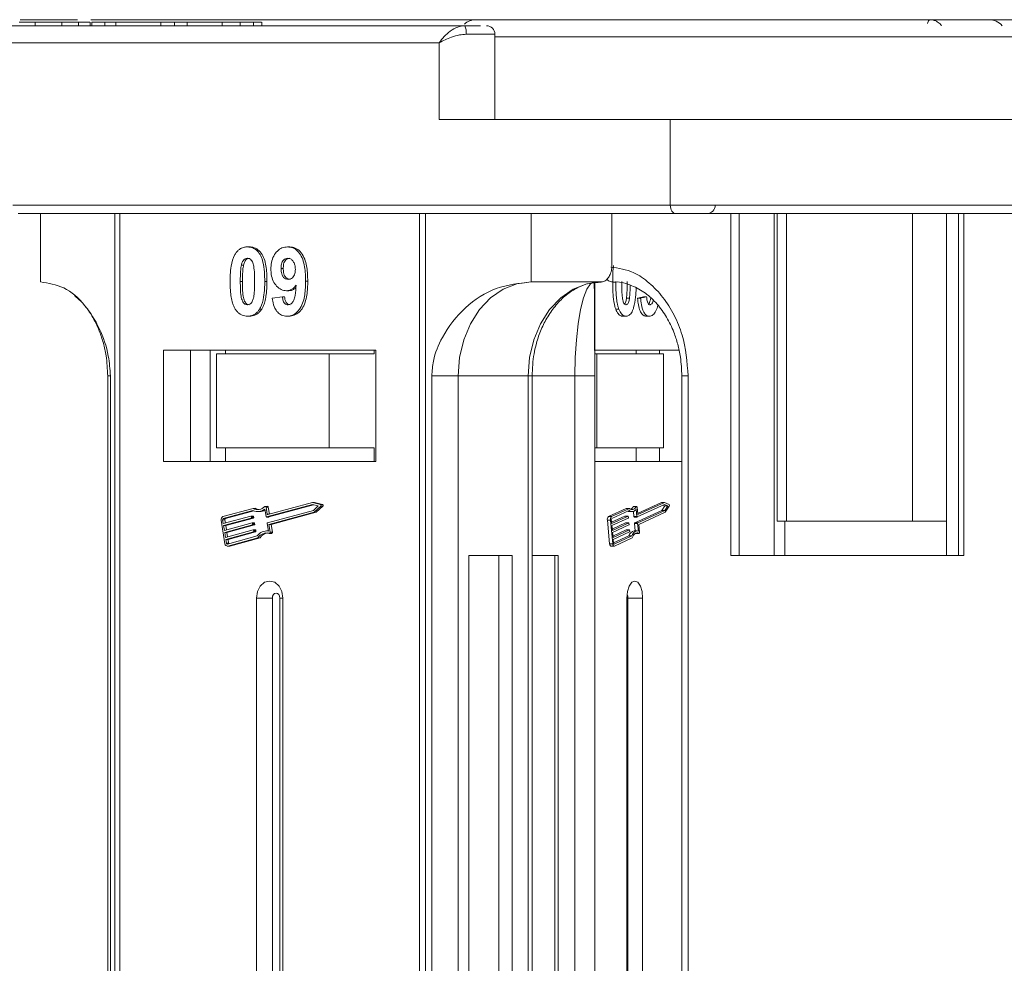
# Model space of a CAD drawing. Header units: millimetres. Extents: x 2145 to 3607, y 659 to 1692.
# Tile 6 of 85: x 2658 to 2716, y 977 to 1032. Entities that reach past the tile are written whole.
import ezdxf

# ---------------------------------------------------------------- set-up
doc = ezdxf.new("R2010")
doc.units = ezdxf.units.MM

msp = doc.modelspace()

# ---------------------------------------------------------------- linework, layer by layer
at = {"color": 7, "linetype": 'Continuous', "lineweight": 15}
for p, q in [((2658.051, 1032.046), (2661.399, 1032.046)), ((2662.186, 1032.046), (2685.449, 1032.046)), ((2685.451, 1032.046), (2685.501, 1032.04)), ((2714.752, 1032.046), (2714.74, 1032.046)), ((2684.066, 1031.696), (2644.728, 1031.696)), ((2658.929, 1031.696), (2658.929, 1031.896)), ((2660.483, 1031.696), (2660.483, 1031.896)), ((2661.458, 1031.896), (2661.458, 1031.696)), ((2662.138, 1031.696), (2662.138, 1031.896)), ((2662.25, 1031.896), (2662.25, 1031.696)), ((2662.25, 1031.896), (2662.997, 1031.896)), ((2662.997, 1031.896), (2662.997, 1031.696)), ((2662.997, 1031.896), (2663.643, 1031.896)), ((2663.643, 1031.896), (2663.643, 1031.696)), ((2663.643, 1031.896), (2666.28, 1031.896)), ((2666.28, 1031.896), (2666.28, 1031.696)), ((2666.28, 1031.896), (2667.076, 1031.896)), ((2667.076, 1031.896), (2667.076, 1031.696)), ((2667.076, 1031.896), (2667.822, 1031.896)), ((2667.822, 1031.696), (2667.822, 1031.896)), ((2667.822, 1031.896), (2669.863, 1031.896)), ((2669.863, 1031.896), (2669.863, 1031.696)), ((2670.919, 1031.696), (2670.919, 1031.896)), ((2670.919, 1031.896), (2671.706, 1031.896)), ((2671.706, 1031.896), (2671.706, 1031.696)), ((2672.181, 1031.696), (2672.181, 1031.896)), ((2685.829, 1031.196), (2684.145, 1031.196)), ((2685.829, 1026.196), (2685.829, 1031.196)), ((2716.986, 1031.046), (2685.829, 1031.046)), ((2644.097, 1030.696), (2682.567, 1030.696)), ((2682.567, 1030.696), (2682.567, 1026.196)), ((2682.567, 1026.196), (2696.092, 1026.196)), ((2717.22, 1026.196), (2696.092, 1026.196)), ((2696.092, 1026.196), (2696.092, 1021.196)), ((2696.092, 1021.196), (2657.623, 1021.196)), ((2732.649, 1021.196), (2696.092, 1021.196)), ((2657.938, 1020.696), (2696.408, 1020.696)), ((2659.236, 1020.696), (2659.236, 1016.696)), ((2663.589, 1020.696), (2663.589, 975.696)), ((2663.886, 975.696), (2663.886, 1020.696)), ((2681.407, 1020.696), (2681.407, 975.696)), ((2681.76, 975.696), (2681.76, 1020.696)), ((2687.949, 1016.696), (2687.949, 1020.696)), ((2692.679, 1017.696), (2692.679, 1020.696)), ((2699.639, 1020.696), (2699.639, 1000.696)), ((2700.129, 1020.696), (2700.129, 1000.696)), ((2702.163, 1000.696), (2702.163, 1020.696)), ((2702.337, 1020.696), (2702.337, 1002.696)), ((2702.891, 1002.696), (2702.891, 1020.696)), ((2710.263, 1020.696), (2710.263, 1002.696)), ((2712.252, 1020.696), (2712.252, 1000.696)), ((2712.953, 1000.696), (2712.953, 1020.696)), ((2713.262, 1000.696), (2713.262, 1020.696)), ((2671.346, 1018.747), (2671.472, 1018.747)), ((2673.696, 1018.747), (2673.822, 1018.747)), ((2670.995, 1017.688), (2671.121, 1017.688)), ((2673.316, 1017.482), (2673.442, 1017.482)), ((2670.928, 1016.723), (2671.055, 1016.723)), ((2672.487, 1016.715), (2672.361, 1016.715)), ((2674.875, 1016.749), (2674.749, 1016.749)), ((2692.049, 1016.696), (2687.949, 1016.696)), ((2691.67, 1016.642), (2691.67, 975.696)), ((2673.637, 1016.183), (2673.763, 1016.183)), ((2672.799, 1015.74), (2673.396, 1015.824)), ((2673.396, 1015.824), (2673.522, 1015.824)), ((2693.528, 1015.755), (2693.706, 1015.755)), ((2694.532, 1015.824), (2694.179, 1015.74)), ((2694.357, 1015.74), (2694.179, 1015.74)), ((2694.357, 1015.74), (2694.709, 1015.824)), ((2694.709, 1015.824), (2694.532, 1015.824)), ((2671.346, 1014.696), (2671.472, 1014.696)), ((2672.054, 1015.102), (2672.18, 1015.102)), ((2673.651, 1014.696), (2673.777, 1014.696)), ((2693.078, 1015.107), (2692.901, 1015.107)), ((2693.498, 1014.696), (2693.32, 1014.696)), ((2694.86, 1014.696), (2694.682, 1014.696)), ((2678.855, 1012.696), (2666.438, 1012.696)), ((2666.438, 1012.696), (2666.438, 1006.196)), ((2668.015, 1012.696), (2668.015, 1006.196)), ((2669.175, 1012.696), (2669.175, 1006.196)), ((2669.537, 1012.496), (2669.537, 1006.996)), ((2676.134, 1012.496), (2669.537, 1012.496)), ((2670.056, 1012.496), (2670.056, 1012.696)), ((2676.134, 1006.996), (2676.134, 1012.496)), ((2676.134, 1012.496), (2678.769, 1012.496)), ((2678.769, 1012.696), (2678.769, 1012.496)), ((2678.855, 1006.196), (2678.855, 1012.696)), ((2696.603, 1012.696), (2691.67, 1012.696)), ((2691.67, 1012.496), (2691.798, 1012.496)), ((2691.798, 1012.496), (2691.798, 1006.996)), ((2695.697, 1012.496), (2691.798, 1012.496)), ((2694.101, 1012.696), (2694.101, 1012.496)), ((2695.462, 1012.496), (2695.462, 1012.696)), ((2695.697, 1006.996), (2695.697, 1012.496)), ((2663.168, 1011.196), (2663.168, 975.696)), ((2663.168, 1011.196), (2663.328, 1011.196)), ((2663.328, 975.696), (2663.328, 1011.196)), ((2682.131, 1011.196), (2682.131, 975.696)), ((2683.681, 1011.196), (2682.131, 1011.196)), ((2687.78, 1011.196), (2683.681, 1011.196)), ((2683.681, 975.696), (2683.681, 1011.196)), ((2687.78, 1011.196), (2687.78, 975.696)), ((2687.78, 1011.196), (2688.004, 1011.196)), ((2688.004, 975.696), (2688.004, 1011.196)), ((2690.51, 1011.196), (2688.004, 1011.196)), ((2690.51, 1011.196), (2691.668, 1011.196)), ((2690.51, 1011.196), (2690.51, 975.696)), ((2691.668, 975.696), (2691.668, 1011.196)), ((2696.769, 1011.196), (2696.769, 975.696)), ((2696.769, 1011.196), (2697.138, 1011.196)), ((2697.138, 975.696), (2697.138, 1011.196)), ((2676.134, 1006.996), (2669.537, 1006.996)), ((2670.056, 1006.996), (2670.056, 1006.196)), ((2678.769, 1006.996), (2676.134, 1006.996)), ((2678.769, 1006.196), (2678.769, 1006.996)), ((2691.798, 1006.996), (2691.67, 1006.996)), ((2695.697, 1006.996), (2691.798, 1006.996)), ((2694.101, 1006.196), (2694.101, 1006.996)), ((2695.462, 1006.196), (2695.462, 1006.996)), ((2666.438, 1006.196), (2678.855, 1006.196)), ((2691.67, 1006.196), (2696.769, 1006.196)), ((2675.149, 1003.793), (2672.534, 1003.081)), ((2675.616, 1003.675), (2675.149, 1003.793)), ((2675.275, 1003.793), (2675.149, 1003.793)), ((2675.742, 1003.675), (2675.275, 1003.793)), ((2695.568, 1003.793), (2694.179, 1003.153)), ((2695.746, 1003.793), (2694.2, 1003.081)), ((2695.568, 1003.793), (2695.746, 1003.793)), ((2696.021, 1003.675), (2695.746, 1003.793)), ((2671.681, 1003.449), (2669.912, 1002.967)), ((2671.672, 1003.326), (2669.931, 1002.852)), ((2670.057, 1002.852), (2671.718, 1003.305)), ((2671.807, 1003.449), (2671.681, 1003.449)), ((2671.955, 1003.257), (2672.081, 1003.257)), ((2672.437, 1002.964), (2672.364, 1003.409)), ((2672.521, 1003.566), (2672.394, 1003.566)), ((2672.507, 1003.104), (2672.439, 1003.519)), ((2672.439, 1003.519), (2672.565, 1003.519)), ((2675.15, 1003.673), (2672.464, 1002.942)), ((2672.52, 1002.597), (2675.207, 1003.328)), ((2672.633, 1003.108), (2672.565, 1003.519)), ((2672.59, 1002.942), (2675.215, 1003.657)), ((2672.606, 1002.5), (2675.244, 1003.218)), ((2672.732, 1002.5), (2675.37, 1003.218)), ((2675.493, 1003.586), (2675.15, 1003.673)), ((2675.207, 1003.328), (2675.493, 1003.586)), ((2675.244, 1003.218), (2675.633, 1003.569)), ((2675.37, 1003.218), (2675.244, 1003.218)), ((2675.37, 1003.218), (2675.759, 1003.569)), ((2675.742, 1003.675), (2675.616, 1003.675)), ((2675.633, 1003.569), (2675.759, 1003.569)), ((2693.518, 1003.449), (2692.473, 1002.967)), ((2693.696, 1003.449), (2692.651, 1002.967)), ((2693.69, 1003.326), (2692.662, 1002.852)), ((2693.518, 1003.449), (2693.696, 1003.449)), ((2693.68, 1003.257), (2693.858, 1003.257)), ((2693.923, 1003.554), (2694.101, 1003.554)), ((2693.935, 1003.271), (2693.965, 1002.964)), ((2694.118, 1003.566), (2693.94, 1003.566)), ((2695.602, 1003.328), (2694.014, 1002.597)), ((2694.143, 1002.964), (2694.1, 1003.409)), ((2694.184, 1003.104), (2694.144, 1003.519)), ((2695.746, 1003.673), (2694.159, 1002.942)), ((2694.192, 1002.597), (2695.78, 1003.328)), ((2694.243, 1002.5), (2695.801, 1003.218)), ((2695.771, 1003.586), (2695.602, 1003.328)), ((2695.602, 1003.328), (2695.78, 1003.328)), ((2695.661, 1003.634), (2695.771, 1003.586)), ((2695.949, 1003.586), (2695.746, 1003.673)), ((2695.771, 1003.586), (2695.949, 1003.586)), ((2695.78, 1003.328), (2695.949, 1003.586)), ((2695.801, 1003.218), (2696.032, 1003.569)), ((2669.807, 1002.759), (2670.033, 1001.38)), ((2669.896, 1002.783), (2669.934, 1002.553)), ((2670.022, 1002.783), (2669.896, 1002.783)), ((2669.931, 1002.852), (2670.057, 1002.852)), ((2669.934, 1002.553), (2671.55, 1002.993)), ((2671.569, 1002.878), (2669.953, 1002.438)), ((2670, 1002.151), (2671.616, 1002.591)), ((2670.054, 1002.586), (2670.022, 1002.783)), ((2670.079, 1002.438), (2671.695, 1002.878)), ((2671.681, 1002.994), (2671.555, 1002.994)), ((2671.695, 1002.878), (2671.569, 1002.878)), ((2671.577, 1002.97), (2671.586, 1002.913)), ((2671.703, 1002.97), (2671.577, 1002.97)), ((2671.712, 1002.913), (2671.586, 1002.913)), ((2671.747, 1002.591), (2671.621, 1002.591)), ((2671.712, 1002.913), (2671.703, 1002.97)), ((2672.459, 1002.941), (2672.585, 1002.941)), ((2672.59, 1002.942), (2672.464, 1002.942)), ((2672.617, 1003.104), (2672.507, 1003.104)), ((2692.411, 1002.759), (2692.544, 1001.38)), ((2692.411, 1002.759), (2692.588, 1002.759)), ((2692.651, 1002.967), (2692.473, 1002.967)), ((2692.588, 1002.759), (2692.722, 1001.38)), ((2692.641, 1002.783), (2692.663, 1002.553)), ((2693.441, 1002.993), (2692.656, 1002.631)), ((2692.663, 1002.553), (2693.618, 1002.993)), ((2693.63, 1002.878), (2692.674, 1002.438)), ((2693.48, 1002.591), (2692.695, 1002.229)), ((2692.702, 1002.151), (2693.657, 1002.591)), ((2693.441, 1002.993), (2693.618, 1002.993)), ((2693.621, 1002.994), (2693.444, 1002.994)), ((2693.48, 1002.591), (2693.657, 1002.591)), ((2693.66, 1002.591), (2693.482, 1002.591)), ((2693.634, 1002.97), (2693.64, 1002.913)), ((2693.965, 1002.964), (2694.143, 1002.964)), ((2693.978, 1002.941), (2694.156, 1002.941)), ((2694.014, 1002.597), (2694.192, 1002.597)), ((2694.195, 1003.081), (2694.2, 1003.081)), ((2702.337, 1002.696), (2702.891, 1002.696)), ((2702.794, 1002.696), (2702.794, 1000.696)), ((2710.263, 1002.696), (2702.891, 1002.696)), ((2710.263, 1002.696), (2712.252, 1002.696)), ((2669.953, 1002.438), (2670, 1002.151)), ((2670.079, 1002.438), (2669.953, 1002.438)), ((2671.635, 1002.476), (2670.019, 1002.036)), ((2670.019, 1002.036), (2670.066, 1001.749)), ((2670.145, 1002.036), (2670.019, 1002.036)), ((2670.066, 1001.749), (2671.682, 1002.189)), ((2670.12, 1002.184), (2670.079, 1002.438)), ((2671.701, 1002.074), (2670.084, 1001.634)), ((2670.145, 1002.036), (2671.761, 1002.476)), ((2670.186, 1001.782), (2670.145, 1002.036)), ((2670.211, 1001.634), (2671.827, 1002.074)), ((2671.761, 1002.476), (2671.635, 1002.476)), ((2671.643, 1002.568), (2671.652, 1002.511)), ((2671.769, 1002.568), (2671.643, 1002.568)), ((2671.778, 1002.511), (2671.652, 1002.511)), ((2671.813, 1002.189), (2671.687, 1002.189)), ((2671.827, 1002.074), (2671.701, 1002.074)), ((2671.709, 1002.166), (2671.718, 1002.109)), ((2671.709, 1002.166), (2671.835, 1002.166)), ((2671.844, 1002.109), (2671.718, 1002.109)), ((2671.778, 1002.511), (2671.769, 1002.568)), ((2671.844, 1002.109), (2671.835, 1002.166)), ((2672.574, 1002.128), (2672.465, 1002.128)), ((2672.576, 1002.118), (2672.503, 1002.562)), ((2672.679, 1002.056), (2672.606, 1002.5)), ((2672.732, 1002.5), (2672.606, 1002.5)), ((2672.805, 1002.056), (2672.679, 1002.056)), ((2672.805, 1002.056), (2672.732, 1002.5)), ((2692.674, 1002.438), (2692.702, 1002.151)), ((2693.669, 1002.476), (2692.713, 1002.036)), ((2692.713, 1002.036), (2692.741, 1001.749)), ((2693.519, 1002.189), (2692.734, 1001.827)), ((2692.741, 1001.749), (2693.696, 1002.189)), ((2693.708, 1002.074), (2692.752, 1001.634)), ((2693.519, 1002.189), (2693.696, 1002.189)), ((2693.699, 1002.189), (2693.521, 1002.189)), ((2693.673, 1002.568), (2693.679, 1002.511)), ((2693.712, 1002.166), (2693.718, 1002.109)), ((2694.159, 1002.128), (2693.981, 1002.128)), ((2694.004, 1002.562), (2694.046, 1002.128)), ((2694.004, 1002.562), (2694.182, 1002.562)), ((2694.225, 1002.118), (2694.182, 1002.562)), ((2694.286, 1002.056), (2694.243, 1002.5)), ((2670.084, 1001.634), (2670.122, 1001.404)), ((2670.211, 1001.634), (2670.084, 1001.634)), ((2670.176, 1001.359), (2671.917, 1001.832)), ((2670.195, 1001.244), (2671.963, 1001.725)), ((2670.248, 1001.404), (2670.211, 1001.634)), ((2670.321, 1001.244), (2672.089, 1001.725)), ((2672.089, 1001.725), (2671.963, 1001.725)), ((2672.634, 1001.985), (2672.76, 1001.985)), ((2692.752, 1001.634), (2692.775, 1001.404)), ((2693.657, 1001.832), (2692.773, 1001.425)), ((2692.807, 1001.359), (2693.835, 1001.832)), ((2692.818, 1001.244), (2693.863, 1001.725)), ((2693.657, 1001.832), (2693.835, 1001.832)), ((2694.075, 1001.987), (2694.082, 1001.985)), ((2694.253, 1001.987), (2694.075, 1001.987)), ((2694.082, 1001.985), (2694.259, 1001.985)), ((2670.122, 1001.404), (2670.248, 1001.404)), ((2670.167, 1001.24), (2670.293, 1001.24)), ((2670.321, 1001.244), (2670.195, 1001.244)), ((2692.722, 1001.38), (2692.544, 1001.38)), ((2692.623, 1001.24), (2692.801, 1001.24)), ((2692.795, 1001.359), (2692.807, 1001.359)), ((2684.312, 1000.696), (2684.312, 975.696)), ((2686.834, 1000.696), (2684.312, 1000.696)), ((2686.058, 975.696), (2686.058, 1000.696)), ((2686.834, 975.696), (2686.834, 1000.696)), ((2689.531, 1000.696), (2688.004, 1000.696)), ((2689.326, 975.696), (2689.326, 1000.696)), ((2689.531, 975.696), (2689.531, 1000.696)), ((2699.639, 1000.696), (2713.262, 1000.696)), ((2671.87, 998.196), (2671.87, 975.696)), ((2671.87, 998.196), (2672.804, 998.196)), ((2672.804, 998.196), (2672.804, 975.696)), ((2673.246, 975.696), (2673.246, 998.196)), ((2673.423, 998.196), (2673.246, 998.196)), ((2673.423, 975.696), (2673.423, 998.196)), ((2693.556, 998.196), (2693.556, 975.696)), ((2694.473, 998.196), (2693.612, 998.196)), ((2693.612, 975.696), (2693.612, 998.196)), ((2694.473, 975.696), (2694.473, 998.196))]:
    msp.add_line(p, q, dxfattribs=at)
at = {"color": 7, "linetype": 'Continuous', "lineweight": 15, "flags": 128}
for points in [[(2685.449, 1032.046), (2685.502, 1032.039), (2685.528, 1032.031)], [(2711.292, 1032.046), (2711.261, 1032.039), (2711.231, 1032.019), (2711.203, 1031.987), (2711.179, 1031.943), (2711.159, 1031.89), (2711.144, 1031.83), (2711.142, 1031.822)], [(2711.295, 1032.046), (2711.263, 1032.039), (2711.233, 1032.019), (2711.205, 1031.987), (2711.181, 1031.943), (2711.161, 1031.89), (2711.146, 1031.83), (2711.144, 1031.822)], [(2696.092, 1021.196), (2696.099, 1021.098), (2696.116, 1021.004), (2696.146, 1020.918), (2696.185, 1020.842), (2696.233, 1020.78), (2696.287, 1020.734), (2696.346, 1020.705), (2696.408, 1020.696)], [(2683.681, 1011.196), (2683.763, 1012.269), (2684.006, 1013.301), (2684.4, 1014.251), (2684.931, 1015.085), (2685.578, 1015.769), (2686.316, 1016.277), (2687.117, 1016.59), (2687.949, 1016.696)], [(2692.049, 1016.696), (2691.216, 1016.59), (2690.415, 1016.277), (2689.677, 1015.769), (2689.031, 1015.085), (2688.5, 1014.251), (2688.105, 1013.301), (2687.862, 1012.269), (2687.78, 1011.196)], [(2691.635, 1016.696), (2691.415, 1016.59), (2691.204, 1016.277), (2691.01, 1015.769), (2690.839, 1015.085), (2690.699, 1014.251), (2690.595, 1013.301), (2690.531, 1012.269), (2690.51, 1011.196)], [(2672.367, 1003.554), (2672.377, 1003.561), (2672.388, 1003.565), (2672.399, 1003.566), (2672.41, 1003.562), (2672.42, 1003.555), (2672.429, 1003.546), (2672.435, 1003.533), (2672.439, 1003.519)], [(2694.101, 1003.554), (2694.057, 1003.489), (2694.008, 1003.438), (2693.958, 1003.402), (2693.905, 1003.38), (2693.852, 1003.374), (2693.798, 1003.384), (2693.746, 1003.409), (2693.696, 1003.449)], [(2694.101, 1003.554), (2694.107, 1003.561), (2694.114, 1003.565), (2694.12, 1003.566), (2694.127, 1003.562), (2694.133, 1003.555), (2694.138, 1003.546), (2694.142, 1003.533), (2694.144, 1003.519)], [(2672.585, 1002.941), (2672.586, 1002.941), (2672.59, 1002.942)], [(2693.444, 1002.994), (2693.443, 1002.994), (2693.441, 1002.993)], [(2693.482, 1002.591), (2693.482, 1002.591), (2693.48, 1002.591)], [(2693.618, 1002.993), (2693.621, 1002.994), (2693.624, 1002.993), (2693.626, 1002.992), (2693.629, 1002.989), (2693.631, 1002.985), (2693.632, 1002.981), (2693.634, 1002.976), (2693.634, 1002.97)], [(2693.657, 1002.591), (2693.66, 1002.591), (2693.663, 1002.591), (2693.665, 1002.589), (2693.668, 1002.587), (2693.67, 1002.583), (2693.671, 1002.579), (2693.673, 1002.574), (2693.673, 1002.568)], [(2693.965, 1002.964), (2693.966, 1002.959), (2693.967, 1002.954), (2693.969, 1002.949), (2693.971, 1002.946), (2693.973, 1002.943), (2693.976, 1002.942), (2693.978, 1002.941)], [(2694.159, 1002.942), (2694.156, 1002.941), (2694.153, 1002.942), (2694.151, 1002.943), (2694.148, 1002.946), (2694.146, 1002.949), (2694.145, 1002.954), (2694.143, 1002.959), (2694.143, 1002.964)], [(2694.2, 1003.081), (2694.198, 1003.08), (2694.195, 1003.081), (2694.192, 1003.082), (2694.19, 1003.085), (2694.188, 1003.089), (2694.186, 1003.093), (2694.185, 1003.098), (2694.184, 1003.104)], [(2672.679, 1002.056), (2672.68, 1002.041), (2672.678, 1002.027), (2672.673, 1002.013), (2672.666, 1002.002), (2672.657, 1001.993), (2672.646, 1001.987), (2672.635, 1001.985), (2672.624, 1001.987)], [(2672.76, 1001.985), (2672.761, 1001.985), (2672.773, 1001.987), (2672.783, 1001.993), (2672.792, 1002.002), (2672.799, 1002.013), (2672.804, 1002.027), (2672.806, 1002.041), (2672.805, 1002.056)], [(2693.521, 1002.189), (2693.521, 1002.189), (2693.519, 1002.189)], [(2693.696, 1002.189), (2693.699, 1002.189), (2693.702, 1002.189), (2693.704, 1002.187), (2693.707, 1002.185), (2693.709, 1002.181), (2693.71, 1002.177), (2693.712, 1002.171), (2693.712, 1002.166)], [(2693.835, 1001.832), (2693.875, 1001.91), (2693.918, 1001.978), (2693.965, 1002.033), (2694.014, 1002.077), (2694.066, 1002.107), (2694.118, 1002.124), (2694.172, 1002.128), (2694.225, 1002.118)], [(2694.253, 1001.987), (2694.2, 1002.006), (2694.147, 1002.011), (2694.094, 1001.999), (2694.041, 1001.973), (2693.991, 1001.931), (2693.944, 1001.875), (2693.901, 1001.806), (2693.863, 1001.725)], [(2694.286, 1002.056), (2694.286, 1002.041), (2694.285, 1002.027), (2694.282, 1002.013), (2694.278, 1002.002), (2694.273, 1001.993), (2694.266, 1001.987), (2694.26, 1001.985), (2694.253, 1001.987)], [(2670.293, 1001.24), (2670.294, 1001.24), (2670.321, 1001.244)], [(2692.544, 1001.38), (2692.549, 1001.347), (2692.557, 1001.316), (2692.567, 1001.29), (2692.579, 1001.268), (2692.593, 1001.253), (2692.608, 1001.243), (2692.623, 1001.24)], [(2692.818, 1001.244), (2692.802, 1001.24), (2692.786, 1001.243), (2692.771, 1001.253), (2692.757, 1001.268), (2692.745, 1001.29), (2692.734, 1001.316), (2692.727, 1001.347), (2692.722, 1001.38)], [(2692.775, 1001.404), (2692.776, 1001.393), (2692.779, 1001.383), (2692.782, 1001.374), (2692.786, 1001.367), (2692.791, 1001.362), (2692.796, 1001.358), (2692.801, 1001.357), (2692.807, 1001.359)], [(2673.423, 998.196), (2673.363, 998.578), (2673.195, 998.903), (2672.943, 999.12), (2672.646, 999.196), (2672.349, 999.12), (2672.098, 998.903), (2671.93, 998.578), (2671.87, 998.196)], [(2694.473, 998.196), (2694.438, 998.578), (2694.339, 998.903), (2694.19, 999.12), (2694.014, 999.196), (2693.839, 999.12), (2693.69, 998.903), (2693.591, 998.578), (2693.556, 998.196)], [(2673.246, 998.196), (2673.229, 998.305), (2673.181, 998.397), (2673.11, 998.459), (2673.025, 998.481), (2672.94, 998.459), (2672.869, 998.397), (2672.821, 998.305), (2672.804, 998.196)]]:
    msp.add_lwpolyline(points, dxfattribs=at)
at = {"color": 7, "linetype": 'Continuous', "lineweight": 15}
for centre, radius, start, end in [((2684.72, 1031.046), 1, 90, 132.80958), ((2714.753, 1031.046), 1, 40.5416, 90), ((2683.294, 1031.318), 0.859, 351.84461, 26.11022), ((2685.329, 1031.196), 0.5, 0, 90), ((2698.225, 1021.196), 0.5, 270, 0), ((2671.957, 1003.883), 0.625, 242.87791, 310.67442), ((2671.957, 1003.935), 0.559, 240.3608, 317.05481), ((2672.087, 1003.932), 0.558, 239.91275, 262.94027), ((2672.078, 1003.881), 0.624, 270.30287, 298.58567), ((2672.516, 1003.517), 0.0496, 3.20094, 84.28976), ((2675.589, 1003.616), 0.0644, 312.93971, 65.68289), ((2675.715, 1003.616), 0.0644, 312.93971, 65.68289), ((2693.681, 1003.479), 0.222, 244.55442, 269.67974), ((2693.864, 1003.524), 0.263, 228.76757, 333.96775), ((2693.584, 1003.731), 0.383, 298.89913, 332.40263), ((2693.942, 1003.546), 0.0201, 96.0082, 156.91643), ((2695.957, 1003.615), 0.088, 328.4171, 42.65237), ((2669.982, 1002.801), 0.18, 112.70639, 193.67636), ((2669.954, 1002.797), 0.06, 112.70639, 193.67636), ((2670.081, 1002.797), 0.06, 112.70639, 193.67636), ((2671.553, 1002.97), 0.0236, 1.77106, 98.23127), ((2671.557, 1002.906), 0.03, 292.70639, 13.67636), ((2671.619, 1002.567), 0.0236, 1.77106, 98.23127), ((2671.678, 1002.969), 0.0246, 2.84754, 84.64316), ((2671.683, 1002.906), 0.03, 292.70639, 13.67636), ((2671.744, 1002.567), 0.0246, 2.84754, 84.64316), ((2672.46, 1002.965), 0.0236, 181.77106, 278.23127), ((2672.532, 1002.569), 0.03, 112.70639, 193.67636), ((2672.531, 1003.104), 0.0236, 181.77106, 278.23127), ((2692.628, 1002.807), 0.223, 134.13938, 192.60398), ((2692.806, 1002.807), 0.223, 134.13938, 192.60398), ((2692.714, 1002.799), 0.0744, 134.13938, 192.60398), ((2693.604, 1002.905), 0.0372, 314.13938, 12.60398), ((2694.04, 1002.57), 0.0372, 134.13938, 192.60398), ((2694.218, 1002.57), 0.0372, 134.13938, 192.60398), ((2671.623, 1002.504), 0.03, 292.70639, 13.67636), ((2671.685, 1002.165), 0.0236, 1.77106, 98.23127), ((2671.689, 1002.101), 0.03, 292.70639, 13.67636), ((2671.749, 1002.504), 0.03, 292.70639, 13.67636), ((2671.81, 1002.165), 0.0246, 2.84754, 84.64316), ((2671.815, 1002.101), 0.03, 292.70639, 13.67636), ((2672.473, 1001.451), 0.675, 81.29756, 145.56926), ((2672.468, 1001.415), 0.592, 74.76687, 148.43558), ((2672.623, 1001.378), 0.637, 98.60405, 146.93735), ((2694.069, 1001.707), 0.43, 101.7635, 163.09332), ((2693.643, 1002.503), 0.0372, 314.13938, 12.60398), ((2693.682, 1002.1), 0.0372, 314.13938, 12.60398), ((2670.175, 1001.384), 0.142, 181.77106, 278.23127), ((2670.169, 1001.405), 0.0473, 181.77106, 278.23127), ((2670.314, 1001.414), 0.0669, 188.84592, 210.26662), ((2693.164, 998.214), 0.448, 357.63598, 26.10231)]:
    msp.add_arc(centre, radius, start, end, dxfattribs=at)
for points, knots in [([(2716.87, 1032.046), (2715.557, 1032.046), (2712.891, 1032.046), (2708.902, 1032.046), (2705.259, 1032.046), (2702.023, 1032.046), (2699.198, 1032.046), (2696.537, 1032.046), (2693.258, 1032.046), (2690.47, 1032.046), (2688.268, 1032.046), (2686.796, 1032.046), (2685.63, 1032.046), (2684.86, 1032.046), (2684.766, 1032.046), (2684.72, 1032.046)], [0, 0, 0, 0, 0.077724, 0.157824, 0.240135, 0.304454, 0.368763, 0.43443, 0.500087, 0.631237, 0.695556, 0.759865, 0.842185, 0.922283, 1, 1, 1, 1]), ([(2711.295, 1032.046), (2711.376, 1032.039), (2711.522, 1032.025), (2711.737, 1031.921), (2711.884, 1031.809), (2711.947, 1031.714), (2711.958, 1031.696)], [0, 0, 0, 0, 0.3169129, 0.5762024, 0.9204282, 1, 1, 1, 1]), ([(2658.929, 1031.896), (2658.865, 1031.896), (2658.737, 1031.896), (2658.564, 1031.896), (2658.405, 1031.896), (2658.261, 1031.896), (2658.121, 1031.896), (2658.032, 1031.896), (2657.987, 1031.896)], [0, 0, 0, 0, 0.185429, 0.37219, 0.527708, 0.683877, 0.841678, 1, 1, 1, 1]), ([(2660.483, 1031.896), (2660.361, 1031.896), (2660.117, 1031.896), (2659.624, 1031.896), (2659.216, 1031.896), (2658.959, 1031.896), (2658.929, 1031.896)], [0, 0, 0, 0, 0.250896, 0.502166, 0.940512, 1, 1, 1, 1]), ([(2661.458, 1031.896), (2661.416, 1031.896), (2661.331, 1031.896), (2661.189, 1031.896), (2661.035, 1031.896), (2660.865, 1031.896), (2660.682, 1031.896), (2660.55, 1031.896), (2660.483, 1031.896)], [0, 0, 0, 0, 0.15395, 0.308181, 0.478699, 0.649961, 0.824203, 1, 1, 1, 1]), ([(2662.127, 1031.896), (2662.111, 1031.896), (2662.071, 1031.896), (2661.759, 1031.896), (2661.512, 1031.896), (2661.458, 1031.896)], [0, 0, 0, 0, 0.341559, 0.855383, 1, 1, 1, 1]), ([(2670.985, 1031.896), (2670.914, 1031.896), (2670.801, 1031.896), (2670.614, 1031.896), (2670.446, 1031.896), (2670.168, 1031.896), (2669.996, 1031.896), (2669.863, 1031.896)], [0, 0, 0, 0, 0.189329, 0.302222, 0.415612, 0.548732, 1, 1, 1, 1]), ([(2672.171, 1031.896), (2672.174, 1031.896), (2672.2, 1031.896), (2672.068, 1031.896), (2671.848, 1031.896), (2671.706, 1031.896)], [0, 0, 0, 0, 0.044526, 0.380948, 1, 1, 1, 1]), ([(2682.567, 1030.696), (2682.658, 1030.818), (2682.838, 1031.063), (2683.212, 1031.393), (2683.634, 1031.643), (2683.928, 1031.679), (2684.066, 1031.696)], [0, 0, 0, 0, 0.251131, 0.501805, 0.765641, 1, 1, 1, 1]), ([(2684.145, 1031.196), (2684.012, 1031.186), (2683.719, 1031.164), (2683.151, 1030.993), (2682.796, 1030.812), (2682.567, 1030.696)], [0, 0, 0, 0, 0.2270634, 0.5015869, 1, 1, 1, 1]), ([(2696.408, 1020.696), (2697.479, 1020.696), (2699.654, 1020.696), (2703.323, 1020.696), (2706.978, 1020.696), (2710.509, 1020.696), (2713.831, 1020.696), (2717.213, 1020.696), (2720.618, 1020.696), (2723.988, 1020.696), (2727.259, 1020.696), (2730.397, 1020.696), (2732.349, 1020.696), (2733.317, 1020.696)], [0, 0, 0, 0, 0.102291, 0.207754, 0.316188, 0.400947, 0.485719, 0.572281, 0.658858, 0.74542, 0.831996, 0.916755, 1, 1, 1, 1]), ([(2696.583, 1020.696), (2696.732, 1020.696), (2697.247, 1020.696), (2697.832, 1020.696), (2698.25, 1020.696), (2698.184, 1020.696), (2698.167, 1020.696)], [0, 0, 0, 0, 0.130998, 0.453819, 0.866698, 1, 1, 1, 1]), ([(2670.639, 1018.341), (2670.673, 1018.391), (2670.743, 1018.493), (2670.874, 1018.608), (2671.021, 1018.691), (2671.152, 1018.73), (2671.262, 1018.745), (2671.318, 1018.746), (2671.346, 1018.747)], [0, 0, 0, 0, 0.193776, 0.3936, 0.587864, 0.788908, 0.894169, 1, 1, 1, 1]), ([(2671.346, 1018.747), (2671.451, 1018.737), (2671.662, 1018.717), (2671.936, 1018.518), (2672.146, 1018.225), (2672.342, 1017.624), (2672.353, 1017.101), (2672.361, 1016.715)], [0, 0, 0, 0, 0.147566, 0.296688, 0.431278, 0.580404, 1, 1, 1, 1]), ([(2672.487, 1016.715), (2672.485, 1016.848), (2672.479, 1017.263), (2672.422, 1017.822), (2672.219, 1018.325), (2671.975, 1018.601), (2671.71, 1018.732), (2671.539, 1018.743), (2671.472, 1018.747)], [0, 0, 0, 0, 0.146492, 0.456833, 0.607465, 0.758652, 0.906291, 1, 1, 1, 1]), ([(2672.719, 1017.443), (2672.725, 1017.577), (2672.737, 1017.847), (2672.867, 1018.227), (2673.084, 1018.523), (2673.372, 1018.717), (2673.585, 1018.737), (2673.696, 1018.747)], [0, 0, 0, 0, 0.197927, 0.397728, 0.597413, 0.790584, 1, 1, 1, 1]), ([(2673.696, 1018.747), (2673.801, 1018.737), (2674.011, 1018.715), (2674.291, 1018.513), (2674.517, 1018.208), (2674.703, 1017.673), (2674.746, 1017.164), (2674.749, 1016.809), (2674.749, 1016.749)], [0, 0, 0, 0, 0.148288, 0.297745, 0.443713, 0.607791, 0.934708, 1, 1, 1, 1]), ([(2674.875, 1016.749), (2674.873, 1016.883), (2674.866, 1017.284), (2674.795, 1017.838), (2674.571, 1018.332), (2674.305, 1018.617), (2674.036, 1018.737), (2673.873, 1018.745), (2673.822, 1018.747)], [0, 0, 0, 0, 0.14727, 0.444077, 0.606206, 0.76876, 0.926459, 1, 1, 1, 1]), ([(2670.331, 1016.723), (2670.333, 1016.857), (2670.337, 1017.16), (2670.393, 1017.689), (2670.502, 1018.111), (2670.625, 1018.318), (2670.639, 1018.341)], [0, 0, 0, 0, 0.236731, 0.537555, 0.949668, 1, 1, 1, 1]), ([(2670.928, 1016.723), (2670.929, 1016.79), (2670.93, 1016.923), (2670.934, 1017.104), (2670.942, 1017.265), (2670.953, 1017.406), (2670.967, 1017.549), (2670.986, 1017.641), (2670.995, 1017.688)], [0, 0, 0, 0, 0.205942, 0.411959, 0.558149, 0.704502, 0.851801, 1, 1, 1, 1]), ([(2670.995, 1017.688), (2671.013, 1017.757), (2671.043, 1017.869), (2671.127, 1017.995), (2671.223, 1018.061), (2671.3, 1018.078), (2671.341, 1018.08), (2671.346, 1018.08)], [0, 0, 0, 0, 0.334804, 0.542561, 0.750382, 0.970721, 1, 1, 1, 1]), ([(2671.055, 1016.723), (2671.055, 1016.79), (2671.056, 1016.923), (2671.06, 1017.104), (2671.068, 1017.265), (2671.079, 1017.406), (2671.093, 1017.549), (2671.112, 1017.641), (2671.121, 1017.688)], [0, 0, 0, 0, 0.2059417, 0.4119594, 0.558149, 0.7045024, 0.8518015, 1, 1, 1, 1]), ([(2671.121, 1017.688), (2671.139, 1017.757), (2671.169, 1017.869), (2671.253, 1017.995), (2671.349, 1018.061), (2671.426, 1018.078), (2671.468, 1018.08), (2671.472, 1018.08)], [0, 0, 0, 0, 0.334804, 0.542561, 0.750382, 0.970721, 1, 1, 1, 1]), ([(2671.346, 1018.08), (2671.39, 1018.075), (2671.47, 1018.065), (2671.572, 1017.988), (2671.66, 1017.841), (2671.734, 1017.566), (2671.76, 1017.174), (2671.763, 1016.874), (2671.764, 1016.723)], [0, 0, 0, 0, 0.1046136, 0.1888141, 0.2735119, 0.444127, 0.7194809, 1, 1, 1, 1]), ([(2673.316, 1017.482), (2673.319, 1017.568), (2673.324, 1017.707), (2673.382, 1017.886), (2673.467, 1017.993), (2673.578, 1018.067), (2673.661, 1018.076), (2673.707, 1018.08)], [0, 0, 0, 0, 0.29132, 0.465539, 0.641632, 0.798664, 1, 1, 1, 1]), ([(2673.442, 1017.482), (2673.446, 1017.568), (2673.451, 1017.707), (2673.508, 1017.886), (2673.593, 1017.993), (2673.704, 1018.067), (2673.787, 1018.076), (2673.834, 1018.08)], [0, 0, 0, 0, 0.29132, 0.465539, 0.641632, 0.798664, 1, 1, 1, 1]), ([(2673.707, 1018.08), (2673.76, 1018.073), (2673.866, 1018.059), (2674.001, 1017.942), (2674.101, 1017.784), (2674.146, 1017.601), (2674.15, 1017.481), (2674.152, 1017.425)], [0, 0, 0, 0, 0.2079545, 0.4204057, 0.6273197, 0.8277075, 1, 1, 1, 1]), ([(2692.679, 1017.696), (2692.672, 1017.583), (2692.659, 1017.359), (2692.55, 1017.059), (2692.39, 1016.833), (2692.212, 1016.713), (2692.095, 1016.701), (2692.049, 1016.696)], [0, 0, 0, 0, 0.2146939, 0.4293877, 0.6440816, 0.8587754, 1, 1, 1, 1]), ([(2697.138, 1011.196), (2697.071, 1012.014), (2696.967, 1013.271), (2696.338, 1014.784), (2695.687, 1015.827), (2694.878, 1016.661), (2693.864, 1017.383), (2693.065, 1017.502), (2692.607, 1017.57)], [0, 0, 0, 0, 0.256427, 0.394466, 0.535435, 0.676403, 0.814442, 1, 1, 1, 1]), ([(2692.764, 1017.657), (2692.762, 1017.648), (2692.744, 1017.516), (2692.733, 1017.289), (2692.722, 1016.986), (2692.721, 1016.811), (2692.721, 1016.723)], [0, 0, 0, 0, 0.030672, 0.440828, 0.720024, 1, 1, 1, 1]), ([(2673.637, 1016.183), (2673.531, 1016.195), (2673.32, 1016.22), (2673.048, 1016.436), (2672.84, 1016.742), (2672.733, 1017.097), (2672.723, 1017.338), (2672.719, 1017.443)], [0, 0, 0, 0, 0.2101886, 0.4217733, 0.6236035, 0.8370344, 1, 1, 1, 1]), ([(2673.737, 1016.85), (2673.685, 1016.856), (2673.587, 1016.866), (2673.46, 1016.96), (2673.374, 1017.091), (2673.323, 1017.272), (2673.319, 1017.404), (2673.316, 1017.482)], [0, 0, 0, 0, 0.2139369, 0.3980753, 0.5830907, 0.7516657, 1, 1, 1, 1]), ([(2673.863, 1016.85), (2673.811, 1016.856), (2673.713, 1016.866), (2673.587, 1016.96), (2673.5, 1017.091), (2673.45, 1017.272), (2673.445, 1017.404), (2673.442, 1017.482)], [0, 0, 0, 0, 0.213937, 0.398075, 0.583091, 0.751666, 1, 1, 1, 1]), ([(2674.152, 1017.425), (2674.149, 1017.345), (2674.143, 1017.212), (2674.076, 1017.044), (2673.982, 1016.934), (2673.866, 1016.86), (2673.78, 1016.853), (2673.737, 1016.85)], [0, 0, 0, 0, 0.267394, 0.447214, 0.627122, 0.813065, 1, 1, 1, 1]), ([(2663.328, 1011.196), (2663.3, 1011.587), (2663.229, 1012.585), (2662.701, 1014.039), (2661.823, 1015.452), (2660.627, 1016.489), (2659.698, 1016.627), (2659.236, 1016.696)], [0, 0, 0, 0, 0.125713, 0.321276, 0.524466, 0.763484, 1, 1, 1, 1]), ([(2670.636, 1015.107), (2670.606, 1015.161), (2670.544, 1015.271), (2670.46, 1015.508), (2670.39, 1015.815), (2670.352, 1016.152), (2670.334, 1016.456), (2670.332, 1016.634), (2670.331, 1016.723)], [0, 0, 0, 0, 0.118441, 0.239346, 0.459593, 0.684925, 0.84224, 1, 1, 1, 1]), ([(2671.346, 1015.362), (2671.293, 1015.371), (2671.208, 1015.384), (2671.108, 1015.472), (2671.027, 1015.625), (2670.955, 1015.899), (2670.933, 1016.289), (2670.93, 1016.578), (2670.928, 1016.723)], [0, 0, 0, 0, 0.1253702, 0.2022903, 0.2791788, 0.4647576, 0.7305818, 1, 1, 1, 1]), ([(2671.472, 1015.362), (2671.419, 1015.371), (2671.334, 1015.384), (2671.235, 1015.472), (2671.153, 1015.625), (2671.082, 1015.899), (2671.059, 1016.289), (2671.056, 1016.578), (2671.055, 1016.723)], [0, 0, 0, 0, 0.1253702, 0.2022903, 0.2791788, 0.4647576, 0.7305818, 1, 1, 1, 1]), ([(2671.764, 1016.723), (2671.764, 1016.656), (2671.763, 1016.523), (2671.759, 1016.342), (2671.751, 1016.18), (2671.74, 1016.038), (2671.725, 1015.895), (2671.707, 1015.802), (2671.698, 1015.755)], [0, 0, 0, 0, 0.20527, 0.410616, 0.55715, 0.703844, 0.851471, 1, 1, 1, 1]), ([(2672.361, 1016.715), (2672.359, 1016.581), (2672.355, 1016.278), (2672.301, 1015.76), (2672.193, 1015.34), (2672.072, 1015.132), (2672.054, 1015.102)], [0, 0, 0, 0, 0.237281, 0.538591, 0.932677, 1, 1, 1, 1]), ([(2672.18, 1015.102), (2672.211, 1015.156), (2672.272, 1015.266), (2672.355, 1015.495), (2672.424, 1015.788), (2672.465, 1016.117), (2672.484, 1016.428), (2672.486, 1016.619), (2672.487, 1016.715)], [0, 0, 0, 0, 0.1185955, 0.239509, 0.4474582, 0.6599349, 0.8296845, 1, 1, 1, 1]), ([(2674.197, 1016.518), (2674.162, 1016.469), (2674.089, 1016.37), (2673.975, 1016.282), (2673.876, 1016.23), (2673.8, 1016.202), (2673.719, 1016.187), (2673.664, 1016.184), (2673.637, 1016.183)], [0, 0, 0, 0, 0.243491, 0.496266, 0.61821, 0.741704, 0.870158, 1, 1, 1, 1]), ([(2674.749, 1016.749), (2674.747, 1016.616), (2674.74, 1016.215), (2674.67, 1015.659), (2674.454, 1015.151), (2674.185, 1014.848), (2673.898, 1014.71), (2673.716, 1014.7), (2673.651, 1014.696)], [0, 0, 0, 0, 0.142337, 0.429127, 0.589943, 0.751205, 0.909895, 1, 1, 1, 1]), ([(2673.727, 1015.362), (2673.769, 1015.368), (2673.853, 1015.379), (2673.971, 1015.478), (2674.08, 1015.648), (2674.165, 1016.009), (2674.184, 1016.311), (2674.197, 1016.518)], [0, 0, 0, 0, 0.112015, 0.224355, 0.367768, 0.565827, 1, 1, 1, 1]), ([(2673.777, 1014.696), (2673.882, 1014.706), (2674.092, 1014.725), (2674.378, 1014.913), (2674.614, 1015.212), (2674.812, 1015.731), (2674.869, 1016.269), (2674.874, 1016.652), (2674.875, 1016.749)], [0, 0, 0, 0, 0.14324, 0.28761, 0.430449, 0.591135, 0.89544, 1, 1, 1, 1]), ([(2687.949, 1016.696), (2687.257, 1016.619), (2685.872, 1016.467), (2684.03, 1015.277), (2682.816, 1013.726), (2682.214, 1012.282), (2682.154, 1011.49), (2682.131, 1011.196)], [0, 0, 0, 0, 0.249096, 0.498243, 0.745205, 0.90541, 1, 1, 1, 1]), ([(2688.004, 1011.196), (2688.026, 1011.634), (2688.056, 1012.252), (2688.253, 1013.124), (2688.486, 1013.835), (2688.859, 1014.603), (2689.34, 1015.302), (2689.925, 1015.902), (2690.603, 1016.358), (2691.322, 1016.65), (2691.813, 1016.669), (2692.048, 1016.678)], [0, 0, 0, 0, 0.148038, 0.208687, 0.308372, 0.410909, 0.520223, 0.634378, 0.754186, 0.882345, 1, 1, 1, 1]), ([(2691.668, 1011.196), (2691.668, 1011.587), (2691.667, 1012.585), (2691.663, 1014.039), (2691.656, 1015.452), (2691.646, 1016.489), (2691.638, 1016.627), (2691.635, 1016.696)], [0, 0, 0, 0, 0.125713, 0.321276, 0.524466, 0.763484, 1, 1, 1, 1]), ([(2692.387, 1016.853), (2692.388, 1016.851), (2692.442, 1016.775), (2692.563, 1016.717), (2692.679, 1016.702), (2692.725, 1016.696)], [0, 0, 0, 0, 0.013477, 0.608558, 1, 1, 1, 1]), ([(2692.721, 1016.723), (2692.722, 1016.589), (2692.724, 1016.292), (2692.754, 1015.798), (2692.812, 1015.376), (2692.883, 1015.159), (2692.901, 1015.107)], [0, 0, 0, 0, 0.236804, 0.527926, 0.885584, 1, 1, 1, 1]), ([(2692.758, 1016.681), (2692.795, 1016.686), (2693.159, 1016.726), (2693.8, 1016.529), (2694.631, 1016.085), (2695.322, 1015.443), (2695.887, 1014.662), (2696.283, 1013.849), (2696.541, 1013.055), (2696.726, 1012.199), (2696.753, 1011.567), (2696.769, 1011.196)], [0, 0, 0, 0, 0.018663, 0.183534, 0.322464, 0.454006, 0.578128, 0.697995, 0.785053, 0.873617, 1, 1, 1, 1]), ([(2693.078, 1015.107), (2693.06, 1015.161), (2693.024, 1015.271), (2692.974, 1015.508), (2692.933, 1015.815), (2692.91, 1016.152), (2692.9, 1016.456), (2692.899, 1016.634), (2692.898, 1016.723)], [0, 0, 0, 0, 0.1184406, 0.2393457, 0.4595932, 0.6849248, 0.8422399, 1, 1, 1, 1]), ([(2693.498, 1015.362), (2693.467, 1015.371), (2693.416, 1015.384), (2693.358, 1015.472), (2693.31, 1015.625), (2693.267, 1015.899), (2693.254, 1016.289), (2693.252, 1016.578), (2693.251, 1016.723)], [0, 0, 0, 0, 0.12537, 0.20229, 0.279179, 0.464758, 0.730582, 1, 1, 1, 1]), ([(2693.567, 1016.723), (2693.567, 1016.656), (2693.567, 1016.523), (2693.564, 1016.342), (2693.559, 1016.18), (2693.553, 1016.038), (2693.544, 1015.895), (2693.534, 1015.802), (2693.528, 1015.755)], [0, 0, 0, 0, 0.20527, 0.410616, 0.55715, 0.703844, 0.851471, 1, 1, 1, 1]), ([(2693.744, 1016.499), (2693.743, 1016.44), (2693.742, 1016.334), (2693.737, 1016.18), (2693.731, 1016.038), (2693.722, 1015.895), (2693.711, 1015.802), (2693.706, 1015.755)], [0, 0, 0, 0, 0.234614, 0.4249053, 0.6154058, 0.8071172, 1, 1, 1, 1]), ([(2661.224, 1015.896), (2661.382, 1015.762), (2661.754, 1015.448), (2662.255, 1014.741), (2662.661, 1013.929), (2662.925, 1013.127), (2663.121, 1012.247), (2663.15, 1011.593), (2663.168, 1011.196)], [0, 0, 0, 0, 0.141854, 0.332436, 0.52172, 0.659442, 0.792921, 1, 1, 1, 1]), ([(2673.763, 1016.183), (2673.815, 1016.186), (2673.921, 1016.193), (2674.047, 1016.25), (2674.133, 1016.306), (2674.167, 1016.338), (2674.18, 1016.35)], [0, 0, 0, 0, 0.350042, 0.714081, 0.889215, 1, 1, 1, 1]), ([(2694.092, 1016.338), (2694.092, 1016.33), (2694.089, 1016.153), (2694.061, 1015.76), (2693.999, 1015.34), (2693.927, 1015.132), (2693.916, 1015.102)], [0, 0, 0, 0, 0.017539, 0.405657, 0.913282, 1, 1, 1, 1]), ([(2671.698, 1015.755), (2671.679, 1015.686), (2671.65, 1015.574), (2671.567, 1015.449), (2671.472, 1015.383), (2671.395, 1015.365), (2671.353, 1015.363), (2671.346, 1015.362)], [0, 0, 0, 0, 0.333678, 0.540413, 0.747264, 0.961209, 1, 1, 1, 1]), ([(2673.651, 1014.696), (2673.545, 1014.707), (2673.355, 1014.727), (2673.111, 1014.909), (2672.923, 1015.189), (2672.834, 1015.486), (2672.806, 1015.686), (2672.799, 1015.74)], [0, 0, 0, 0, 0.242788, 0.438865, 0.634801, 0.900936, 1, 1, 1, 1]), ([(2673.396, 1015.824), (2673.406, 1015.744), (2673.422, 1015.621), (2673.492, 1015.477), (2673.573, 1015.399), (2673.656, 1015.366), (2673.708, 1015.364), (2673.727, 1015.362)], [0, 0, 0, 0, 0.344714, 0.529059, 0.714209, 0.892196, 1, 1, 1, 1]), ([(2673.853, 1015.362), (2673.812, 1015.367), (2673.739, 1015.374), (2673.646, 1015.445), (2673.572, 1015.559), (2673.536, 1015.694), (2673.526, 1015.79), (2673.522, 1015.824)], [0, 0, 0, 0, 0.22512, 0.403573, 0.582229, 0.853106, 1, 1, 1, 1]), ([(2693.528, 1015.755), (2693.517, 1015.687), (2693.5, 1015.576), (2693.455, 1015.455), (2693.422, 1015.421), (2693.408, 1015.406)], [0, 0, 0, 0, 0.478772, 0.775402, 1, 1, 1, 1]), ([(2693.706, 1015.755), (2693.695, 1015.686), (2693.678, 1015.574), (2693.628, 1015.449), (2693.573, 1015.383), (2693.527, 1015.365), (2693.502, 1015.363), (2693.498, 1015.362)], [0, 0, 0, 0, 0.333678, 0.540413, 0.747264, 0.961209, 1, 1, 1, 1]), ([(2694.179, 1015.74), (2694.191, 1015.608), (2694.217, 1015.343), (2694.314, 1014.999), (2694.454, 1014.78), (2694.583, 1014.703), (2694.657, 1014.698), (2694.682, 1014.696)], [0, 0, 0, 0, 0.241108, 0.485042, 0.708171, 0.901152, 1, 1, 1, 1]), ([(2694.86, 1014.696), (2694.798, 1014.707), (2694.685, 1014.727), (2694.541, 1014.909), (2694.43, 1015.189), (2694.378, 1015.486), (2694.361, 1015.686), (2694.357, 1015.74)], [0, 0, 0, 0, 0.242788, 0.438865, 0.634801, 0.900936, 1, 1, 1, 1]), ([(2694.709, 1015.824), (2694.716, 1015.744), (2694.725, 1015.621), (2694.766, 1015.477), (2694.814, 1015.399), (2694.863, 1015.366), (2694.894, 1015.364), (2694.905, 1015.362)], [0, 0, 0, 0, 0.344714, 0.529059, 0.714209, 0.892196, 1, 1, 1, 1]), ([(2694.947, 1015.745), (2694.934, 1015.683), (2694.907, 1015.557), (2694.856, 1015.441), (2694.819, 1015.413), (2694.814, 1015.409)], [0, 0, 0, 0, 0.448287, 0.919962, 1, 1, 1, 1]), ([(2695.368, 1015.332), (2695.355, 1015.276), (2695.309, 1015.084), (2695.174, 1014.851), (2695.006, 1014.71), (2694.899, 1014.7), (2694.86, 1014.696)], [0, 0, 0, 0, 0.141197, 0.478937, 0.811288, 1, 1, 1, 1]), ([(2694.905, 1015.362), (2694.93, 1015.368), (2694.979, 1015.379), (2695.047, 1015.47), (2695.077, 1015.562), (2695.093, 1015.61)], [0, 0, 0, 0, 0.322978, 0.64689, 1, 1, 1, 1]), ([(2671.346, 1014.696), (2671.294, 1014.698), (2671.19, 1014.703), (2671.036, 1014.746), (2670.888, 1014.824), (2670.776, 1014.923), (2670.693, 1015.021), (2670.655, 1015.078), (2670.636, 1015.107)], [0, 0, 0, 0, 0.192635, 0.388697, 0.582015, 0.783044, 0.890959, 1, 1, 1, 1]), ([(2672.054, 1015.102), (2672.02, 1015.052), (2671.95, 1014.95), (2671.819, 1014.834), (2671.672, 1014.751), (2671.541, 1014.713), (2671.431, 1014.698), (2671.375, 1014.697), (2671.346, 1014.696)], [0, 0, 0, 0, 0.193769, 0.393564, 0.587886, 0.789131, 0.894283, 1, 1, 1, 1]), ([(2671.472, 1014.696), (2671.524, 1014.698), (2671.629, 1014.703), (2671.783, 1014.746), (2671.93, 1014.824), (2672.043, 1014.921), (2672.124, 1015.018), (2672.161, 1015.074), (2672.18, 1015.102)], [0, 0, 0, 0, 0.193594, 0.390501, 0.584817, 0.78683, 0.892868, 1, 1, 1, 1]), ([(2692.901, 1015.107), (2692.921, 1015.057), (2692.962, 1014.955), (2693.039, 1014.838), (2693.126, 1014.754), (2693.203, 1014.714), (2693.269, 1014.698), (2693.303, 1014.697), (2693.32, 1014.696)], [0, 0, 0, 0, 0.192802, 0.391164, 0.584557, 0.784851, 0.892113, 1, 1, 1, 1]), ([(2693.498, 1014.696), (2693.468, 1014.698), (2693.406, 1014.703), (2693.315, 1014.746), (2693.228, 1014.824), (2693.161, 1014.923), (2693.112, 1015.021), (2693.09, 1015.078), (2693.078, 1015.107)], [0, 0, 0, 0, 0.192635, 0.388697, 0.582015, 0.783044, 0.890959, 1, 1, 1, 1]), ([(2693.916, 1015.102), (2693.896, 1015.052), (2693.855, 1014.95), (2693.777, 1014.834), (2693.691, 1014.751), (2693.613, 1014.713), (2693.548, 1014.698), (2693.515, 1014.697), (2693.498, 1014.696)], [0, 0, 0, 0, 0.193769, 0.393564, 0.587886, 0.789131, 0.894283, 1, 1, 1, 1])]:
    msp.add_open_spline(points, degree=3, knots=knots, dxfattribs=at)
msp.add_open_spline([(2684.066, 1031.696), (2684.245, 1031.696), (2684.603, 1031.696), (2684.863, 1031.696), (2684.993, 1031.696)], degree=3, dxfattribs=at)

doc.saveas('drawing.dxf')
